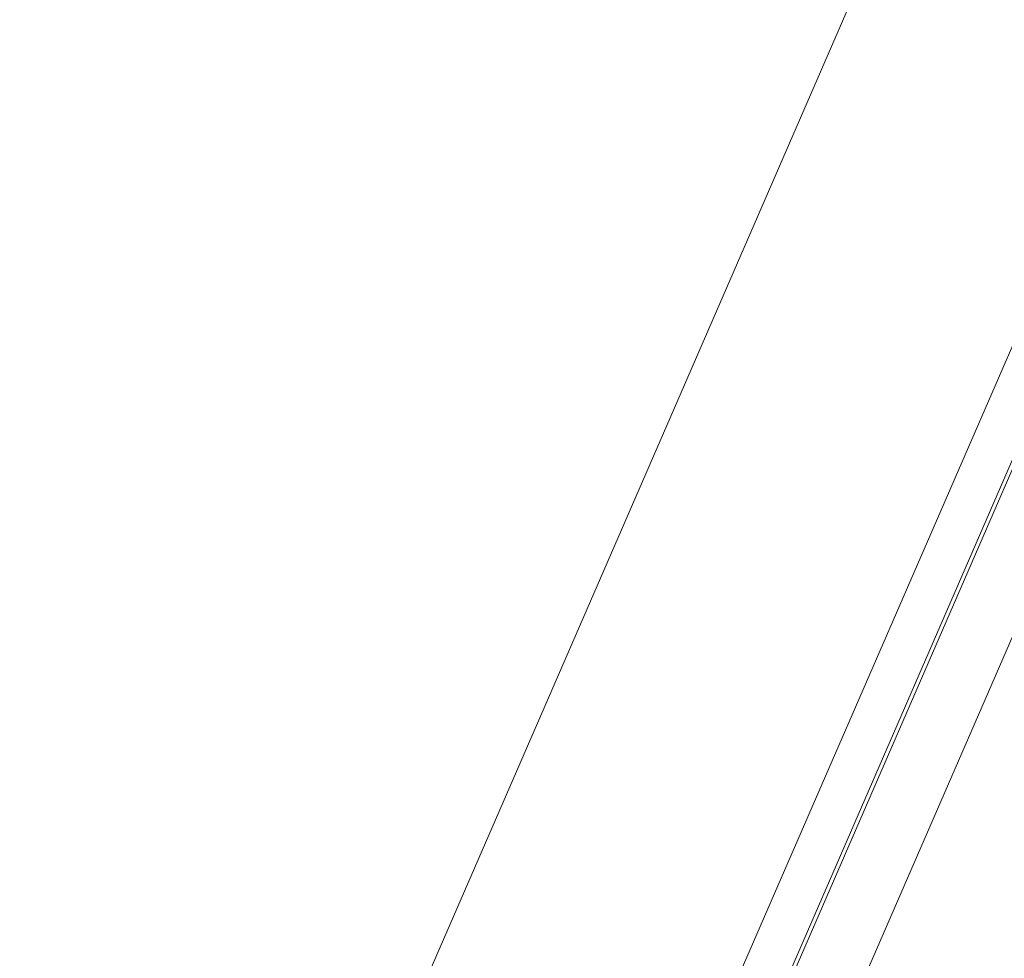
# Model space of a CAD drawing. Header units: millimetres. Extents: x 5437 to 18441, y -4466 to 3128.
# Tile 132 of 256: x 8407.1 to 8414.46, y -2740.75 to -2733.73. Entities that reach past the tile are written whole.
import ezdxf

# ---------------------------------------------------------------- set-up
doc = ezdxf.new("R2010")
doc.units = ezdxf.units.MM
doc.layers.add('1', color=7, linetype='Continuous', true_color=0xffffff)
doc.dimstyles.get("Standard").update_dxf_attribs({"dimtxt": 0.18, "dimasz": 0.18, "dimexe": 0.18, "dimexo": 0.0625, "dimgap": 0.09, "dimtad": 0, "dimtih": 1, "dimtoh": 1, "dimdec": 4, "dimzin": 0, "dimdsep": 46, "dimtxsty": 'Standard', "dimcen": 0.09, "dimadec": 0, "dimazin": 0, "dimtfac": 1, "dimtdec": 4, "dimtofl": 0, "dimtmove": 0, "dimatfit": 3, "dimfxl": 1, "dimtolj": 1, "dimtzin": 0, "dimarcsym": 0})

# ---------------------------------------------------------------- blocks, each defined once
blk = doc.blocks.new('*D53')
at = {"color": 0, "lineweight": -2, "transparency": 16777216}
for p, q in [((10989.4307, -2154.4155), (10692.9173, -2240.8213)), ((11069.4307, -2154.4155), (10989.4307, -2154.4155)), ((8443.48, -2896.4116), (8443.48, -2896.2316)), ((8443.39, -2896.3216), (8443.57, -2896.3216))]:
    blk.add_line(p, q, dxfattribs=at)
at = {"color": 0, "lineweight": 20, "transparency": 16777216}
blk.add_solid([(10689.1871, -2228.0204), (10696.6476, -2253.6222), (10616.1119, -2263.2029)], dxfattribs=at)
at = {"layer": 'Defpoints', "color": 0, "lineweight": 20, "transparency": 16777216}
for p in [(10616.1119, -2263.2029), (6270.848, -3529.4402)]:
    blk.add_point(p, dxfattribs=at)
at = {"color": 0, "lineweight": 20, "transparency": 16777216, "insert": (11249.5207, -2154.4155), "char_height": 80, "attachment_point": 5}
blk.add_mtext('\\A1;R2260', dxfattribs=at)
blk = doc.blocks.new('*D54')
at = {"color": 0, "lineweight": -2, "transparency": 16777216}
blk.add_line((7492.6853, -2896.3216), (7463.5164, -2896.3216), dxfattribs=at)
at = {"color": 0, "lineweight": -3, "transparency": 16777216}
for start, end in [(14.7247061, 87.3296239), (101.5902046, 175.2752939)]:
    blk.add_arc((8434.1189, -2896.3216), 970.4225, start, end, dxfattribs=at)
at = {"color": 0, "lineweight": 20, "transparency": 16777216}
for points in [[(9385.6953, -2646.8098), (9359.6469, -2652.519), (9389.7986, -2727.8095)], [(7480.3159, -2816.9391), (7453.6719, -2815.84), (7463.6964, -2896.3216)]]:
    blk.add_solid(points, dxfattribs=at)
at = {"layer": 'Defpoints', "color": 0, "lineweight": 20, "transparency": 16777216}
for p in [(7900.863, -2085.5454), (10671.8171, -2501.755), (7492.7478, -2896.3216), (7740.5009, -2896.3216), (8434.1189, -2896.3216)]:
    blk.add_point(p, dxfattribs=at)
at = {"color": 0, "lineweight": 20, "transparency": 16777216, "insert": (8359.2409, -1928.7921), "char_height": 80, "attachment_point": 5}
blk.add_mtext('\\A1;165%%D', dxfattribs=at)

msp = doc.modelspace()

# ---------------------------------------------------------------- linework, layer by layer
at = {"color": 7, "lineweight": 20}
msp.add_arc((8443.47995, -2896.41157), 893, 10.1099821, 350.11198757, dxfattribs=at)
at = {"layer": '1', "color": 0, "lineweight": 20}
for p, q in [((8443.30422, -2664.56206), (8377.56407, -2815.9002)), ((8426.71335, -2708.10717), (8386.49405, -2800.70265)), ((8398.37028, -2774.21518), (8427.03399, -2708.2237)), ((8400.40709, -2769.59124), (8425.04494, -2712.86837)), ((8425.50354, -2713.06757), (8400.86569, -2769.79044))]:
    msp.add_line(p, q, dxfattribs=at)
msp.add_arc((8443.47995, -2896.32157), 185, 96.5210517, 140.9397701, dxfattribs=at)

# ---------------------------------------------------------------- dimensions: what is measured, and where the dimension line sits
at = {"color": 0, "lineweight": 20}
dim = msp.add_angular_dim_2l(base=(7900.86303, -2085.54536), line1=((8434.11893, -2896.32157), (10671.81706, -2501.75501)), line2=((7740.5009, -2896.32157), (7492.74781, -2896.32157)), text='165%%D', dimstyle='Standard', override={"dimtxt": 80, "dimasz": 80, "dimlwd": 65533}, dxfattribs=at)
dim.commit()
dim.dimension.update_dxf_attribs({"geometry": '*D54', "text_midpoint": (8359.2409, -1928.79214), "dimtype": 162})
dim = msp.add_diameter_dim_2p(p1=(6270.84796, -3529.44022), p2=(10616.11195, -2263.20291), text='R2260', dimstyle='Standard', override={"dimtxt": 80, "dimasz": 80, "dimdec": 0}, dxfattribs=at)
dim.commit()
dim.dimension.update_dxf_attribs({"geometry": '*D53', "text_midpoint": (11249.52071, -2154.41547), "dimtype": 163})

doc.saveas('drawing.dxf')
